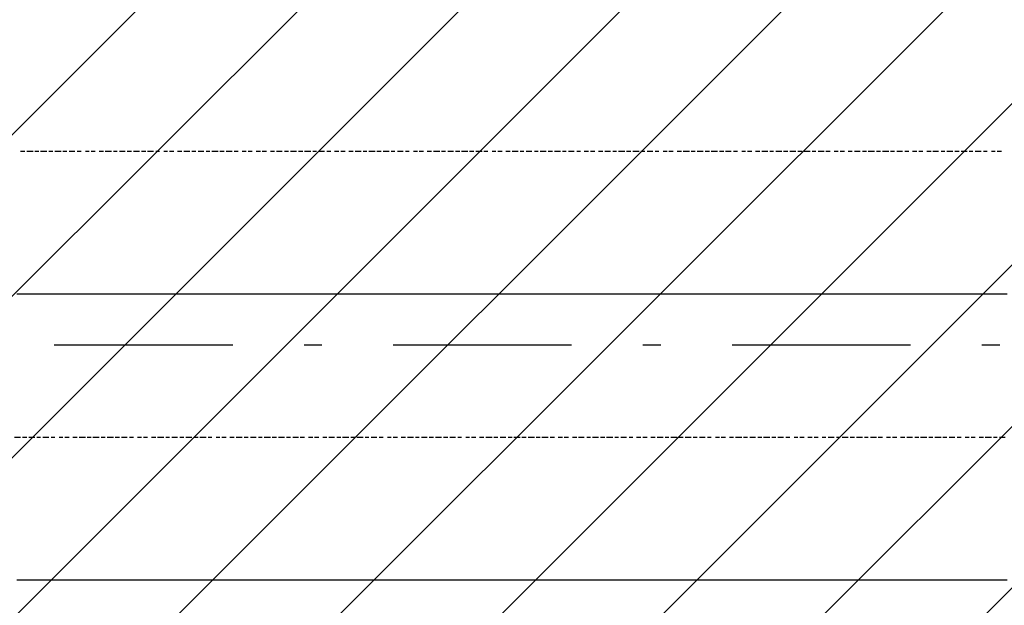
# Model space of a CAD drawing. Extents: x 997 to 109698, y 921 to 94021.
# Tile 77 of 256: x 31016 to 33086, y 7516 to 8747. Entities that reach past the tile are written whole.
import ezdxf

# ---------------------------------------------------------------- set-up
doc = ezdxf.new("R2010")
doc.units = 0
doc.header["$MEASUREMENT"] = 0
doc.layers.add('12', color=7, linetype='CONTINUOUS')
doc.layers.add('28', color=7, linetype='CONTINUOUS')

msp = doc.modelspace()

# ---------------------------------------------------------------- linework, layer by layer
at = {"layer": '12', "color": 5}
for p, q in [((31026.601607, 8469.953237), (31017.601607, 8469.953237)), ((31043.601607, 8469.953237), (31030.601607, 8469.953237)), ((31055.601607, 8469.953237), (31047.601607, 8469.953237)), ((31072.601607, 8469.953237), (31059.601607, 8469.953237)), ((31085.601607, 8469.953237), (31076.601607, 8469.953237)), ((31102.601607, 8469.953237), (31089.601607, 8469.953237)), ((31114.601607, 8469.953237), (31106.601607, 8469.953237)), ((31131.601607, 8469.953237), (31119.601607, 8469.953237)), ((31144.601607, 8469.953237), (31136.601607, 8469.953237)), ((31161.601607, 8469.953237), (31153.601607, 8469.953237)), ((31174.601607, 8469.953237), (31165.601607, 8469.953237)), ((31191.601607, 8469.953237), (31182.601607, 8469.953237)), ((31208.601607, 8469.953237), (31195.601607, 8469.953237)), ((31220.601607, 8469.953237), (31212.601607, 8469.953237)), ((31237.601607, 8469.953237), (31225.601607, 8469.953237)), ((31250.601607, 8469.953237), (31241.601607, 8469.953237)), ((31267.601607, 8469.953237), (31254.601607, 8469.953237)), ((31280.601607, 8469.953237), (31271.601607, 8469.953237)), ((31296.601607, 8469.953237), (31284.601607, 8469.953237)), ((31309.601607, 8469.953237), (31301.601607, 8469.953237)), ((31326.601607, 8469.953237), (31318.601607, 8469.953237)), ((31339.601607, 8469.953237), (31330.601607, 8469.953237)), ((31356.601607, 8469.953237), (31347.601607, 8469.953237)), ((31373.601607, 8469.953237), (31360.601607, 8469.953237)), ((31385.601607, 8469.953237), (31377.601607, 8469.953237)), ((31402.601607, 8469.953237), (31390.601607, 8469.953237)), ((31415.601607, 8469.953237), (31407.601607, 8469.953237)), ((31432.601607, 8469.953237), (31419.601607, 8469.953237)), ((31445.601607, 8469.953237), (31436.601607, 8469.953237)), ((31462.601607, 8469.953237), (31449.601607, 8469.953237)), ((31474.601607, 8469.953237), (31466.601607, 8469.953237)), ((31491.601607, 8469.953237), (31483.601607, 8469.953237)), ((31504.601607, 8469.953237), (31495.601607, 8469.953237)), ((31521.601607, 8469.953237), (31512.601607, 8469.953237)), ((31534.601607, 8469.953237), (31525.601607, 8469.953237)), ((31551.601607, 8469.953237), (31542.601607, 8469.953237)), ((31567.601607, 8469.953237), (31555.601607, 8469.953237)), ((31580.601607, 8469.953237), (31572.601607, 8469.953237)), ((31597.601607, 8469.953237), (31584.601607, 8469.953237)), ((31610.601607, 8469.953237), (31601.601607, 8469.953237)), ((31627.601607, 8469.953237), (31614.601607, 8469.953237)), ((31639.601607, 8469.953237), (31631.601607, 8469.953237)), ((31656.601607, 8469.953237), (31644.601607, 8469.953237)), ((31669.601607, 8469.953237), (31661.601607, 8469.953237)), ((31686.601607, 8469.953237), (31677.601607, 8469.953237)), ((31699.601607, 8469.953237), (31690.601607, 8469.953237)), ((31716.601607, 8469.953237), (31707.601607, 8469.953237)), ((31733.601607, 8469.953237), (31720.601607, 8469.953237)), ((31745.601607, 8469.953237), (31737.601607, 8469.953237)), ((31762.601607, 8469.953237), (31749.601607, 8469.953237)), ((31775.601607, 8469.953237), (31766.601607, 8469.953237)), ((31792.601607, 8469.953237), (31779.601607, 8469.953237)), ((31804.601607, 8469.953237), (31796.601607, 8469.953237)), ((31821.601607, 8469.953237), (31809.601607, 8469.953237)), ((31834.601607, 8469.953237), (31826.601607, 8469.953237)), ((31851.601607, 8469.953237), (31843.601607, 8469.953237)), ((31864.601607, 8469.953237), (31855.601607, 8469.953237)), ((31881.601607, 8469.953237), (31872.601607, 8469.953237)), ((31898.601607, 8469.953237), (31885.601607, 8469.953237)), ((31910.601607, 8469.953237), (31902.601607, 8469.953237)), ((31927.601607, 8469.953237), (31915.601607, 8469.953237)), ((31940.601607, 8469.953237), (31931.601607, 8469.953237)), ((31957.601607, 8469.953237), (31944.601607, 8469.953237)), ((31970.601607, 8469.953237), (31961.601607, 8469.953237)), ((31987.601607, 8469.953237), (31974.601607, 8469.953237)), ((31999.601607, 8469.953237), (31991.601607, 8469.953237)), ((32016.601607, 8469.953237), (32008.601607, 8469.953237)), ((32029.601607, 8469.953237), (32020.601607, 8469.953237)), ((32046.601607, 8469.953237), (32037.601607, 8469.953237)), ((32063.601607, 8469.953237), (32050.601607, 8469.953237)), ((32075.601607, 8469.953237), (32067.601607, 8469.953237)), ((32092.601607, 8469.953237), (32080.601607, 8469.953237)), ((32105.601607, 8469.953237), (32097.601607, 8469.953237)), ((32122.601607, 8469.953237), (32109.601607, 8469.953237)), ((32135.601607, 8469.953237), (32126.601607, 8469.953237)), ((32152.601607, 8469.953237), (32139.601607, 8469.953237)), ((32164.601607, 8469.953237), (32156.601607, 8469.953237)), ((32181.601607, 8469.953237), (32169.601607, 8469.953237)), ((32194.601607, 8469.953237), (32186.601607, 8469.953237)), ((32211.601607, 8469.953237), (32202.601607, 8469.953237)), ((32224.601607, 8469.953237), (32215.601607, 8469.953237)), ((32241.601607, 8469.953237), (32232.601607, 8469.953237)), ((32257.601607, 8469.953237), (32245.601607, 8469.953237)), ((32270.601607, 8469.953237), (32262.601607, 8469.953237)), ((32287.601607, 8469.953237), (32274.601607, 8469.953237)), ((32300.601607, 8469.953237), (32291.601607, 8469.953237)), ((32317.601607, 8469.953237), (32304.601607, 8469.953237)), ((32329.601607, 8469.953237), (32321.601607, 8469.953237)), ((32346.601607, 8469.953237), (32334.601607, 8469.953237)), ((32359.601607, 8469.953237), (32351.601607, 8469.953237)), ((32376.601607, 8469.953237), (32368.601607, 8469.953237)), ((32389.601607, 8469.953237), (32380.601607, 8469.953237)), ((32406.601607, 8469.953237), (32397.601607, 8469.953237)), ((32423.601607, 8469.953237), (32410.601607, 8469.953237)), ((32435.601607, 8469.953237), (32427.601607, 8469.953237)), ((32452.601607, 8469.953237), (32439.601607, 8469.953237)), ((32465.601607, 8469.953237), (32456.601607, 8469.953237)), ((32482.601607, 8469.953237), (32469.601607, 8469.953237)), ((32495.601607, 8469.953237), (32486.601607, 8469.953237)), ((32511.601607, 8469.953237), (32499.601607, 8469.953237)), ((32524.601607, 8469.953237), (32516.601607, 8469.953237)), ((32541.601607, 8469.953237), (32533.601607, 8469.953237)), ((32554.601607, 8469.953237), (32545.601607, 8469.953237)), ((32571.601607, 8469.953237), (32562.601607, 8469.953237)), ((32588.601607, 8469.953237), (32575.601607, 8469.953237)), ((32600.601607, 8469.953237), (32592.601607, 8469.953237)), ((32617.601607, 8469.953237), (32605.601607, 8469.953237)), ((32630.601607, 8469.953237), (32621.601607, 8469.953237)), ((32647.601607, 8469.953237), (32634.601607, 8469.953237)), ((32660.601607, 8469.953237), (32651.601607, 8469.953237)), ((32677.601607, 8469.953237), (32664.601607, 8469.953237)), ((32689.601607, 8469.953237), (32681.601607, 8469.953237)), ((32706.601607, 8469.953237), (32694.601607, 8469.953237)), ((32719.601607, 8469.953237), (32710.601607, 8469.953237)), ((32736.601607, 8469.953237), (32727.601607, 8469.953237)), ((32749.601607, 8469.953237), (32740.601607, 8469.953237)), ((32765.601607, 8469.953237), (32757.601607, 8469.953237)), ((32782.601607, 8469.953237), (32770.601607, 8469.953237)), ((32795.601607, 8469.953237), (32787.601607, 8469.953237)), ((32812.601607, 8469.953237), (32799.601607, 8469.953237)), ((32825.601607, 8469.953237), (32816.601607, 8469.953237)), ((32842.601607, 8469.953237), (32829.601607, 8469.953237)), ((32854.601607, 8469.953237), (32846.601607, 8469.953237)), ((32871.601607, 8469.953237), (32859.601607, 8469.953237)), ((32884.601607, 8469.953237), (32876.601607, 8469.953237)), ((32901.601607, 8469.953237), (32892.601607, 8469.953237)), ((32914.601607, 8469.953237), (32905.601607, 8469.953237)), ((32931.601607, 8469.953237), (32922.601607, 8469.953237)), ((32947.601607, 8469.953237), (32935.601607, 8469.953237)), ((32960.601607, 8469.953237), (32952.601607, 8469.953237)), ((32977.601607, 8469.953237), (32964.601607, 8469.953237)), ((32990.601607, 8469.953237), (32981.601607, 8469.953237)), ((33007.601607, 8469.953237), (32994.601607, 8469.953237)), ((33019.601607, 8469.953237), (33011.601607, 8469.953237)), ((33036.601607, 8469.953237), (33024.601607, 8469.953237)), ((33049.601607, 8469.953237), (33041.601607, 8469.953237)), ((33066.601607, 8469.953237), (33058.601607, 8469.953237)), ((33079.601607, 8469.953237), (33070.601607, 8469.953237)), ((31017.601607, 7868.953237), (31004.601607, 7868.953237)), ((31030.601607, 7868.953237), (31021.601607, 7868.953237)), ((31047.601607, 7868.953237), (31034.601607, 7868.953237)), ((31059.601607, 7868.953237), (31051.601607, 7868.953237)), ((31076.601607, 7868.953237), (31064.601607, 7868.953237)), ((31089.601607, 7868.953237), (31081.601607, 7868.953237)), ((31106.601607, 7868.953237), (31098.601607, 7868.953237)), ((31119.601607, 7868.953237), (31110.601607, 7868.953237)), ((31136.601607, 7868.953237), (31127.601607, 7868.953237)), ((31153.601607, 7868.953237), (31140.601607, 7868.953237)), ((31165.601607, 7868.953237), (31157.601607, 7868.953237)), ((31182.601607, 7868.953237), (31169.601607, 7868.953237)), ((31195.601607, 7868.953237), (31186.601607, 7868.953237)), ((31212.601607, 7868.953237), (31199.601607, 7868.953237)), ((31225.601607, 7868.953237), (31216.601607, 7868.953237)), ((31241.601607, 7868.953237), (31229.601607, 7868.953237)), ((31254.601607, 7868.953237), (31246.601607, 7868.953237)), ((31271.601607, 7868.953237), (31263.601607, 7868.953237)), ((31284.601607, 7868.953237), (31275.601607, 7868.953237)), ((31301.601607, 7868.953237), (31292.601607, 7868.953237)), ((31318.601607, 7868.953237), (31305.601607, 7868.953237)), ((31330.601607, 7868.953237), (31322.601607, 7868.953237)), ((31347.601607, 7868.953237), (31335.601607, 7868.953237)), ((31360.601607, 7868.953237), (31352.601607, 7868.953237)), ((31377.601607, 7868.953237), (31364.601607, 7868.953237)), ((31390.601607, 7868.953237), (31381.601607, 7868.953237)), ((31407.601607, 7868.953237), (31394.601607, 7868.953237)), ((31419.601607, 7868.953237), (31411.601607, 7868.953237)), ((31436.601607, 7868.953237), (31428.601607, 7868.953237)), ((31449.601607, 7868.953237), (31440.601607, 7868.953237)), ((31466.601607, 7868.953237), (31457.601607, 7868.953237)), ((31483.601607, 7868.953237), (31470.601607, 7868.953237)), ((31495.601607, 7868.953237), (31487.601607, 7868.953237)), ((31512.601607, 7868.953237), (31500.601607, 7868.953237)), ((31525.601607, 7868.953237), (31517.601607, 7868.953237)), ((31542.601607, 7868.953237), (31529.601607, 7868.953237)), ((31555.601607, 7868.953237), (31546.601607, 7868.953237)), ((31572.601607, 7868.953237), (31559.601607, 7868.953237)), ((31584.601607, 7868.953237), (31576.601607, 7868.953237)), ((31601.601607, 7868.953237), (31589.601607, 7868.953237)), ((31614.601607, 7868.953237), (31605.601607, 7868.953237)), ((31631.601607, 7868.953237), (31622.601607, 7868.953237)), ((31644.601607, 7868.953237), (31635.601607, 7868.953237)), ((31661.601607, 7868.953237), (31652.601607, 7868.953237)), ((31677.601607, 7868.953237), (31665.601607, 7868.953237)), ((31690.601607, 7868.953237), (31682.601607, 7868.953237)), ((31707.601607, 7868.953237), (31694.601607, 7868.953237)), ((31720.601607, 7868.953237), (31711.601607, 7868.953237)), ((31737.601607, 7868.953237), (31724.601607, 7868.953237)), ((31749.601607, 7868.953237), (31741.601607, 7868.953237)), ((31766.601607, 7868.953237), (31754.601607, 7868.953237)), ((31779.601607, 7868.953237), (31771.601607, 7868.953237)), ((31796.601607, 7868.953237), (31788.601607, 7868.953237)), ((31809.601607, 7868.953237), (31800.601607, 7868.953237)), ((31826.601607, 7868.953237), (31817.601607, 7868.953237)), ((31843.601607, 7868.953237), (31830.601607, 7868.953237)), ((31855.601607, 7868.953237), (31847.601607, 7868.953237)), ((31872.601607, 7868.953237), (31860.601607, 7868.953237)), ((31885.601607, 7868.953237), (31876.601607, 7868.953237)), ((31902.601607, 7868.953237), (31889.601607, 7868.953237)), ((31915.601607, 7868.953237), (31906.601607, 7868.953237)), ((31931.601607, 7868.953237), (31919.601607, 7868.953237)), ((31944.601607, 7868.953237), (31936.601607, 7868.953237)), ((31961.601607, 7868.953237), (31953.601607, 7868.953237)), ((31974.601607, 7868.953237), (31965.601607, 7868.953237)), ((31991.601607, 7868.953237), (31982.601607, 7868.953237)), ((32008.601607, 7868.953237), (31995.601607, 7868.953237)), ((32020.601607, 7868.953237), (32012.601607, 7868.953237)), ((32037.601607, 7868.953237), (32025.601607, 7868.953237)), ((32050.601607, 7868.953237), (32042.601607, 7868.953237)), ((32067.601607, 7868.953237), (32054.601607, 7868.953237)), ((32080.601607, 7868.953237), (32071.601607, 7868.953237)), ((32097.601607, 7868.953237), (32084.601607, 7868.953237)), ((32109.601607, 7868.953237), (32101.601607, 7868.953237)), ((32126.601607, 7868.953237), (32113.601607, 7868.953237)), ((32139.601607, 7868.953237), (32130.601607, 7868.953237)), ((32156.601607, 7868.953237), (32147.601607, 7868.953237)), ((32169.601607, 7868.953237), (32160.601607, 7868.953237)), ((32186.601607, 7868.953237), (32177.601607, 7868.953237)), ((32202.601607, 7868.953237), (32190.601607, 7868.953237)), ((32215.601607, 7868.953237), (32207.601607, 7868.953237)), ((32232.601607, 7868.953237), (32219.601607, 7868.953237)), ((32245.601607, 7868.953237), (32236.601607, 7868.953237)), ((32262.601607, 7868.953237), (32249.601607, 7868.953237)), ((32274.601607, 7868.953237), (32266.601607, 7868.953237)), ((32291.601607, 7868.953237), (32279.601607, 7868.953237)), ((32304.601607, 7868.953237), (32296.601607, 7868.953237)), ((32321.601607, 7868.953237), (32312.601607, 7868.953237)), ((32334.601607, 7868.953237), (32325.601607, 7868.953237)), ((32351.601607, 7868.953237), (32342.601607, 7868.953237)), ((32368.601607, 7868.953237), (32355.601607, 7868.953237)), ((32380.601607, 7868.953237), (32372.601607, 7868.953237)), ((32397.601607, 7868.953237), (32384.601607, 7868.953237)), ((32410.601607, 7868.953237), (32401.601607, 7868.953237)), ((32427.601607, 7868.953237), (32414.601607, 7868.953237)), ((32439.601607, 7868.953237), (32431.601607, 7868.953237)), ((32456.601607, 7868.953237), (32444.601607, 7868.953237)), ((32469.601607, 7868.953237), (32461.601607, 7868.953237)), ((32486.601607, 7868.953237), (32478.601607, 7868.953237)), ((32499.601607, 7868.953237), (32490.601607, 7868.953237)), ((32516.601607, 7868.953237), (32507.601607, 7868.953237)), ((32533.601607, 7868.953237), (32520.601607, 7868.953237)), ((32545.601607, 7868.953237), (32537.601607, 7868.953237)), ((32562.601607, 7868.953237), (32550.601607, 7868.953237)), ((32575.601607, 7868.953237), (32567.601607, 7868.953237)), ((32592.601607, 7868.953237), (32579.601607, 7868.953237)), ((32605.601607, 7868.953237), (32596.601607, 7868.953237)), ((32621.601607, 7868.953237), (32609.601607, 7868.953237)), ((32634.601607, 7868.953237), (32626.601607, 7868.953237)), ((32651.601607, 7868.953237), (32643.601607, 7868.953237)), ((32664.601607, 7868.953237), (32655.601607, 7868.953237)), ((32681.601607, 7868.953237), (32672.601607, 7868.953237)), ((32694.601607, 7868.953237), (32685.601607, 7868.953237)), ((32710.601607, 7868.953237), (32702.601607, 7868.953237)), ((32727.601607, 7868.953237), (32715.601607, 7868.953237)), ((32740.601607, 7868.953237), (32732.601607, 7868.953237)), ((32757.601607, 7868.953237), (32744.601607, 7868.953237)), ((32770.601607, 7868.953237), (32761.601607, 7868.953237)), ((32787.601607, 7868.953237), (32774.601607, 7868.953237)), ((32799.601607, 7868.953237), (32791.601607, 7868.953237)), ((32816.601607, 7868.953237), (32804.601607, 7868.953237)), ((32829.601607, 7868.953237), (32820.601607, 7868.953237)), ((32846.601607, 7868.953237), (32837.601607, 7868.953237)), ((32859.601607, 7868.953237), (32850.601607, 7868.953237)), ((32876.601607, 7868.953237), (32867.601607, 7868.953237)), ((32892.601607, 7868.953237), (32880.601607, 7868.953237)), ((32905.601607, 7868.953237), (32897.601607, 7868.953237)), ((32922.601607, 7868.953237), (32909.601607, 7868.953237)), ((32935.601607, 7868.953237), (32926.601607, 7868.953237)), ((32952.601607, 7868.953237), (32939.601607, 7868.953237)), ((32964.601607, 7868.953237), (32956.601607, 7868.953237)), ((32981.601607, 7868.953237), (32969.601607, 7868.953237)), ((32994.601607, 7868.953237), (32986.601607, 7868.953237)), ((33011.601607, 7868.953237), (33003.601607, 7868.953237)), ((33024.601607, 7868.953237), (33015.601607, 7868.953237)), ((33041.601607, 7868.953237), (33032.601607, 7868.953237)), ((33058.601607, 7868.953237), (33045.601607, 7868.953237)), ((33070.601607, 7868.953237), (33062.601607, 7868.953237)), ((33087.601607, 7868.953237), (33075.601607, 7868.953237))]:
    msp.add_line(p, q, dxfattribs=at)
at = {"layer": '12', "color": 1}
for p, q in [((31021.601607, 8169.953237), (31009.601607, 8169.953237)), ((31030.601607, 8169.953237), (31021.601607, 8169.953237)), ((31043.601607, 8169.953237), (31030.601607, 8169.953237)), ((31051.601607, 8169.953237), (31043.601607, 8169.953237)), ((31059.601607, 8169.953237), (31051.601607, 8169.953237)), ((31072.601607, 8169.953237), (31059.601607, 8169.953237)), ((31081.601607, 8169.953237), (31072.601607, 8169.953237)), ((31089.601607, 8169.953237), (31081.601607, 8169.953237)), ((31102.601607, 8169.953237), (31089.601607, 8169.953237)), ((31110.601607, 8169.953237), (31102.601607, 8169.953237)), ((31119.601607, 8169.953237), (31110.601607, 8169.953237)), ((31131.601607, 8169.953237), (31119.601607, 8169.953237)), ((31140.601607, 8169.953237), (31131.601607, 8169.953237)), ((31153.601607, 8169.953237), (31140.601607, 8169.953237)), ((31161.601607, 8169.953237), (31153.601607, 8169.953237)), ((31169.601607, 8169.953237), (31161.601607, 8169.953237)), ((31182.601607, 8169.953237), (31169.601607, 8169.953237)), ((31191.601607, 8169.953237), (31182.601607, 8169.953237)), ((31199.601607, 8169.953237), (31191.601607, 8169.953237)), ((31212.601607, 8169.953237), (31199.601607, 8169.953237)), ((31220.601607, 8169.953237), (31212.601607, 8169.953237)), ((31229.601607, 8169.953237), (31220.601607, 8169.953237)), ((31241.601607, 8169.953237), (31229.601607, 8169.953237)), ((31250.601607, 8169.953237), (31241.601607, 8169.953237)), ((31263.601607, 8169.953237), (31250.601607, 8169.953237)), ((31271.601607, 8169.953237), (31263.601607, 8169.953237)), ((31280.601607, 8169.953237), (31271.601607, 8169.953237)), ((31292.601607, 8169.953237), (31280.601607, 8169.953237)), ((31301.601607, 8169.953237), (31292.601607, 8169.953237)), ((31309.601607, 8169.953237), (31301.601607, 8169.953237)), ((31322.601607, 8169.953237), (31309.601607, 8169.953237)), ((31330.601607, 8169.953237), (31322.601607, 8169.953237)), ((31339.601607, 8169.953237), (31330.601607, 8169.953237)), ((31352.601607, 8169.953237), (31339.601607, 8169.953237)), ((31360.601607, 8169.953237), (31352.601607, 8169.953237)), ((31373.601607, 8169.953237), (31360.601607, 8169.953237)), ((31381.601607, 8169.953237), (31373.601607, 8169.953237)), ((31390.601607, 8169.953237), (31381.601607, 8169.953237)), ((31402.601607, 8169.953237), (31390.601607, 8169.953237)), ((31411.601607, 8169.953237), (31402.601607, 8169.953237)), ((31419.601607, 8169.953237), (31411.601607, 8169.953237)), ((31432.601607, 8169.953237), (31419.601607, 8169.953237)), ((31440.601607, 8169.953237), (31432.601607, 8169.953237)), ((31449.601607, 8169.953237), (31440.601607, 8169.953237)), ((31462.601607, 8169.953237), (31449.601607, 8169.953237)), ((31470.601607, 8169.953237), (31462.601607, 8169.953237)), ((31483.601607, 8169.953237), (31470.601607, 8169.953237)), ((31491.601607, 8169.953237), (31483.601607, 8169.953237)), ((31500.601607, 8169.953237), (31491.601607, 8169.953237)), ((31512.601607, 8169.953237), (31500.601607, 8169.953237)), ((31521.601607, 8169.953237), (31512.601607, 8169.953237)), ((31529.601607, 8169.953237), (31521.601607, 8169.953237)), ((31542.601607, 8169.953237), (31529.601607, 8169.953237)), ((31551.601607, 8169.953237), (31542.601607, 8169.953237)), ((31559.601607, 8169.953237), (31551.601607, 8169.953237)), ((31572.601607, 8169.953237), (31559.601607, 8169.953237)), ((31580.601607, 8169.953237), (31572.601607, 8169.953237)), ((31589.601607, 8169.953237), (31580.601607, 8169.953237)), ((31601.601607, 8169.953237), (31589.601607, 8169.953237)), ((31610.601607, 8169.953237), (31601.601607, 8169.953237)), ((31622.601607, 8169.953237), (31610.601607, 8169.953237)), ((31631.601607, 8169.953237), (31622.601607, 8169.953237)), ((31639.601607, 8169.953237), (31631.601607, 8169.953237)), ((31652.601607, 8169.953237), (31639.601607, 8169.953237)), ((31661.601607, 8169.953237), (31652.601607, 8169.953237)), ((31669.601607, 8169.953237), (31661.601607, 8169.953237)), ((31682.601607, 8169.953237), (31669.601607, 8169.953237)), ((31690.601607, 8169.953237), (31682.601607, 8169.953237)), ((31699.601607, 8169.953237), (31690.601607, 8169.953237)), ((31711.601607, 8169.953237), (31699.601607, 8169.953237)), ((31720.601607, 8169.953237), (31711.601607, 8169.953237)), ((31733.601607, 8169.953237), (31720.601607, 8169.953237)), ((31741.601607, 8169.953237), (31733.601607, 8169.953237)), ((31749.601607, 8169.953237), (31741.601607, 8169.953237)), ((31762.601607, 8169.953237), (31749.601607, 8169.953237)), ((31771.601607, 8169.953237), (31762.601607, 8169.953237)), ((31779.601607, 8169.953237), (31771.601607, 8169.953237)), ((31792.601607, 8169.953237), (31779.601607, 8169.953237)), ((31800.601607, 8169.953237), (31792.601607, 8169.953237)), ((31809.601607, 8169.953237), (31800.601607, 8169.953237)), ((31821.601607, 8169.953237), (31809.601607, 8169.953237)), ((31830.601607, 8169.953237), (31821.601607, 8169.953237)), ((31843.601607, 8169.953237), (31830.601607, 8169.953237)), ((31851.601607, 8169.953237), (31843.601607, 8169.953237)), ((31860.601607, 8169.953237), (31851.601607, 8169.953237)), ((31872.601607, 8169.953237), (31860.601607, 8169.953237)), ((31881.601607, 8169.953237), (31872.601607, 8169.953237)), ((31889.601607, 8169.953237), (31881.601607, 8169.953237)), ((31902.601607, 8169.953237), (31889.601607, 8169.953237)), ((31910.601607, 8169.953237), (31902.601607, 8169.953237)), ((31919.601607, 8169.953237), (31910.601607, 8169.953237)), ((31931.601607, 8169.953237), (31919.601607, 8169.953237)), ((31940.601607, 8169.953237), (31931.601607, 8169.953237)), ((31953.601607, 8169.953237), (31940.601607, 8169.953237)), ((31961.601607, 8169.953237), (31953.601607, 8169.953237)), ((31970.601607, 8169.953237), (31961.601607, 8169.953237)), ((31982.601607, 8169.953237), (31970.601607, 8169.953237)), ((31991.601607, 8169.953237), (31982.601607, 8169.953237)), ((31999.601607, 8169.953237), (31991.601607, 8169.953237)), ((32012.601607, 8169.953237), (31999.601607, 8169.953237)), ((32020.601607, 8169.953237), (32012.601607, 8169.953237)), ((32029.601607, 8169.953237), (32020.601607, 8169.953237)), ((32042.601607, 8169.953237), (32029.601607, 8169.953237)), ((32050.601607, 8169.953237), (32042.601607, 8169.953237)), ((32063.601607, 8169.953237), (32050.601607, 8169.953237)), ((32071.601607, 8169.953237), (32063.601607, 8169.953237)), ((32080.601607, 8169.953237), (32071.601607, 8169.953237)), ((32092.601607, 8169.953237), (32080.601607, 8169.953237)), ((32101.601607, 8169.953237), (32092.601607, 8169.953237)), ((32109.601607, 8169.953237), (32101.601607, 8169.953237)), ((32122.601607, 8169.953237), (32109.601607, 8169.953237)), ((32130.601607, 8169.953237), (32122.601607, 8169.953237)), ((32139.601607, 8169.953237), (32130.601607, 8169.953237)), ((32152.601607, 8169.953237), (32139.601607, 8169.953237)), ((32160.601607, 8169.953237), (32152.601607, 8169.953237)), ((32169.601607, 8169.953237), (32160.601607, 8169.953237)), ((32181.601607, 8169.953237), (32169.601607, 8169.953237)), ((32190.601607, 8169.953237), (32181.601607, 8169.953237)), ((32202.601607, 8169.953237), (32190.601607, 8169.953237)), ((32211.601607, 8169.953237), (32202.601607, 8169.953237)), ((32219.601607, 8169.953237), (32211.601607, 8169.953237)), ((32232.601607, 8169.953237), (32219.601607, 8169.953237)), ((32241.601607, 8169.953237), (32232.601607, 8169.953237)), ((32249.601607, 8169.953237), (32241.601607, 8169.953237)), ((32262.601607, 8169.953237), (32249.601607, 8169.953237)), ((32270.601607, 8169.953237), (32262.601607, 8169.953237)), ((32279.601607, 8169.953237), (32270.601607, 8169.953237)), ((32291.601607, 8169.953237), (32279.601607, 8169.953237)), ((32300.601607, 8169.953237), (32291.601607, 8169.953237)), ((32312.601607, 8169.953237), (32300.601607, 8169.953237)), ((32321.601607, 8169.953237), (32312.601607, 8169.953237)), ((32329.601607, 8169.953237), (32321.601607, 8169.953237)), ((32342.601607, 8169.953237), (32329.601607, 8169.953237)), ((32351.601607, 8169.953237), (32342.601607, 8169.953237)), ((32359.601607, 8169.953237), (32351.601607, 8169.953237)), ((32372.601607, 8169.953237), (32359.601607, 8169.953237)), ((32380.601607, 8169.953237), (32372.601607, 8169.953237)), ((32389.601607, 8169.953237), (32380.601607, 8169.953237)), ((32401.601607, 8169.953237), (32389.601607, 8169.953237)), ((32410.601607, 8169.953237), (32401.601607, 8169.953237)), ((32423.601607, 8169.953237), (32410.601607, 8169.953237)), ((32431.601607, 8169.953237), (32423.601607, 8169.953237)), ((32439.601607, 8169.953237), (32431.601607, 8169.953237)), ((32452.601607, 8169.953237), (32439.601607, 8169.953237)), ((32461.601607, 8169.953237), (32452.601607, 8169.953237)), ((32469.601607, 8169.953237), (32461.601607, 8169.953237)), ((32482.601607, 8169.953237), (32469.601607, 8169.953237)), ((32490.601607, 8169.953237), (32482.601607, 8169.953237)), ((32499.601607, 8169.953237), (32490.601607, 8169.953237)), ((32511.601607, 8169.953237), (32499.601607, 8169.953237)), ((32520.601607, 8169.953237), (32511.601607, 8169.953237)), ((32533.601607, 8169.953237), (32520.601607, 8169.953237)), ((32541.601607, 8169.953237), (32533.601607, 8169.953237)), ((32550.601607, 8169.953237), (32541.601607, 8169.953237)), ((32562.601607, 8169.953237), (32550.601607, 8169.953237)), ((32571.601607, 8169.953237), (32562.601607, 8169.953237)), ((32579.601607, 8169.953237), (32571.601607, 8169.953237)), ((32592.601607, 8169.953237), (32579.601607, 8169.953237)), ((32600.601607, 8169.953237), (32592.601607, 8169.953237)), ((32609.601607, 8169.953237), (32600.601607, 8169.953237)), ((32621.601607, 8169.953237), (32609.601607, 8169.953237)), ((32630.601607, 8169.953237), (32621.601607, 8169.953237)), ((32643.601607, 8169.953237), (32630.601607, 8169.953237)), ((32651.601607, 8169.953237), (32643.601607, 8169.953237)), ((32660.601607, 8169.953237), (32651.601607, 8169.953237)), ((32672.601607, 8169.953237), (32660.601607, 8169.953237)), ((32681.601607, 8169.953237), (32672.601607, 8169.953237)), ((32689.601607, 8169.953237), (32681.601607, 8169.953237)), ((32702.601607, 8169.953237), (32689.601607, 8169.953237)), ((32710.601607, 8169.953237), (32702.601607, 8169.953237)), ((32719.601607, 8169.953237), (32710.601607, 8169.953237)), ((32732.601607, 8169.953237), (32719.601607, 8169.953237)), ((32740.601607, 8169.953237), (32732.601607, 8169.953237)), ((32749.601607, 8169.953237), (32740.601607, 8169.953237)), ((32761.601607, 8169.953237), (32749.601607, 8169.953237)), ((32770.601607, 8169.953237), (32761.601607, 8169.953237)), ((32782.601607, 8169.953237), (32770.601607, 8169.953237)), ((32791.601607, 8169.953237), (32782.601607, 8169.953237)), ((32799.601607, 8169.953237), (32791.601607, 8169.953237)), ((32812.601607, 8169.953237), (32799.601607, 8169.953237)), ((32820.601607, 8169.953237), (32812.601607, 8169.953237)), ((32829.601607, 8169.953237), (32820.601607, 8169.953237)), ((32842.601607, 8169.953237), (32829.601607, 8169.953237)), ((32850.601607, 8169.953237), (32842.601607, 8169.953237)), ((32859.601607, 8169.953237), (32850.601607, 8169.953237)), ((32871.601607, 8169.953237), (32859.601607, 8169.953237)), ((32880.601607, 8169.953237), (32871.601607, 8169.953237)), ((32892.601607, 8169.953237), (32880.601607, 8169.953237)), ((32901.601607, 8169.953237), (32892.601607, 8169.953237)), ((32909.601607, 8169.953237), (32901.601607, 8169.953237)), ((32922.601607, 8169.953237), (32909.601607, 8169.953237)), ((32931.601607, 8169.953237), (32922.601607, 8169.953237)), ((32939.601607, 8169.953237), (32931.601607, 8169.953237)), ((32952.601607, 8169.953237), (32939.601607, 8169.953237)), ((32960.601607, 8169.953237), (32952.601607, 8169.953237)), ((32969.601607, 8169.953237), (32960.601607, 8169.953237)), ((32981.601607, 8169.953237), (32969.601607, 8169.953237)), ((32990.601607, 8169.953237), (32981.601607, 8169.953237)), ((33003.601607, 8169.953237), (32990.601607, 8169.953237)), ((33011.601607, 8169.953237), (33003.601607, 8169.953237)), ((33019.601607, 8169.953237), (33011.601607, 8169.953237)), ((33032.601607, 8169.953237), (33019.601607, 8169.953237)), ((33041.601607, 8169.953237), (33032.601607, 8169.953237)), ((33049.601607, 8169.953237), (33041.601607, 8169.953237)), ((33062.601607, 8169.953237), (33049.601607, 8169.953237)), ((33070.601607, 8169.953237), (33062.601607, 8169.953237)), ((33079.601607, 8169.953237), (33070.601607, 8169.953237)), ((33091.601607, 8169.953237), (33079.601607, 8169.953237)), ((31021.601607, 7568.953237), (31009.601607, 7568.953237)), ((31030.601607, 7568.953237), (31021.601607, 7568.953237)), ((31043.601607, 7568.953237), (31030.601607, 7568.953237)), ((31051.601607, 7568.953237), (31043.601607, 7568.953237)), ((31059.601607, 7568.953237), (31051.601607, 7568.953237)), ((31072.601607, 7568.953237), (31059.601607, 7568.953237)), ((31081.601607, 7568.953237), (31072.601607, 7568.953237)), ((31089.601607, 7568.953237), (31081.601607, 7568.953237)), ((31102.601607, 7568.953237), (31089.601607, 7568.953237)), ((31110.601607, 7568.953237), (31102.601607, 7568.953237)), ((31119.601607, 7568.953237), (31110.601607, 7568.953237)), ((31131.601607, 7568.953237), (31119.601607, 7568.953237)), ((31140.601607, 7568.953237), (31131.601607, 7568.953237)), ((31153.601607, 7568.953237), (31140.601607, 7568.953237)), ((31161.601607, 7568.953237), (31153.601607, 7568.953237)), ((31169.601607, 7568.953237), (31161.601607, 7568.953237)), ((31182.601607, 7568.953237), (31169.601607, 7568.953237)), ((31191.601607, 7568.953237), (31182.601607, 7568.953237)), ((31199.601607, 7568.953237), (31191.601607, 7568.953237)), ((31212.601607, 7568.953237), (31199.601607, 7568.953237)), ((31220.601607, 7568.953237), (31212.601607, 7568.953237)), ((31229.601607, 7568.953237), (31220.601607, 7568.953237)), ((31241.601607, 7568.953237), (31229.601607, 7568.953237)), ((31250.601607, 7568.953237), (31241.601607, 7568.953237)), ((31263.601607, 7568.953237), (31250.601607, 7568.953237)), ((31271.601607, 7568.953237), (31263.601607, 7568.953237)), ((31280.601607, 7568.953237), (31271.601607, 7568.953237)), ((31292.601607, 7568.953237), (31280.601607, 7568.953237)), ((31301.601607, 7568.953237), (31292.601607, 7568.953237)), ((31309.601607, 7568.953237), (31301.601607, 7568.953237)), ((31322.601607, 7568.953237), (31309.601607, 7568.953237)), ((31330.601607, 7568.953237), (31322.601607, 7568.953237)), ((31339.601607, 7568.953237), (31330.601607, 7568.953237)), ((31352.601607, 7568.953237), (31339.601607, 7568.953237)), ((31360.601607, 7568.953237), (31352.601607, 7568.953237)), ((31373.601607, 7568.953237), (31360.601607, 7568.953237)), ((31381.601607, 7568.953237), (31373.601607, 7568.953237)), ((31390.601607, 7568.953237), (31381.601607, 7568.953237)), ((31402.601607, 7568.953237), (31390.601607, 7568.953237)), ((31411.601607, 7568.953237), (31402.601607, 7568.953237)), ((31419.601607, 7568.953237), (31411.601607, 7568.953237)), ((31432.601607, 7568.953237), (31419.601607, 7568.953237)), ((31440.601607, 7568.953237), (31432.601607, 7568.953237)), ((31449.601607, 7568.953237), (31440.601607, 7568.953237)), ((31462.601607, 7568.953237), (31449.601607, 7568.953237)), ((31470.601607, 7568.953237), (31462.601607, 7568.953237)), ((31483.601607, 7568.953237), (31470.601607, 7568.953237)), ((31491.601607, 7568.953237), (31483.601607, 7568.953237)), ((31500.601607, 7568.953237), (31491.601607, 7568.953237)), ((31512.601607, 7568.953237), (31500.601607, 7568.953237)), ((31521.601607, 7568.953237), (31512.601607, 7568.953237)), ((31529.601607, 7568.953237), (31521.601607, 7568.953237)), ((31542.601607, 7568.953237), (31529.601607, 7568.953237)), ((31551.601607, 7568.953237), (31542.601607, 7568.953237)), ((31559.601607, 7568.953237), (31551.601607, 7568.953237)), ((31572.601607, 7568.953237), (31559.601607, 7568.953237)), ((31580.601607, 7568.953237), (31572.601607, 7568.953237)), ((31589.601607, 7568.953237), (31580.601607, 7568.953237)), ((31601.601607, 7568.953237), (31589.601607, 7568.953237)), ((31610.601607, 7568.953237), (31601.601607, 7568.953237)), ((31622.601607, 7568.953237), (31610.601607, 7568.953237)), ((31631.601607, 7568.953237), (31622.601607, 7568.953237)), ((31639.601607, 7568.953237), (31631.601607, 7568.953237)), ((31652.601607, 7568.953237), (31639.601607, 7568.953237)), ((31661.601607, 7568.953237), (31652.601607, 7568.953237)), ((31669.601607, 7568.953237), (31661.601607, 7568.953237)), ((31682.601607, 7568.953237), (31669.601607, 7568.953237)), ((31690.601607, 7568.953237), (31682.601607, 7568.953237)), ((31699.601607, 7568.953237), (31690.601607, 7568.953237)), ((31711.601607, 7568.953237), (31699.601607, 7568.953237)), ((31720.601607, 7568.953237), (31711.601607, 7568.953237)), ((31733.601607, 7568.953237), (31720.601607, 7568.953237)), ((31741.601607, 7568.953237), (31733.601607, 7568.953237)), ((31749.601607, 7568.953237), (31741.601607, 7568.953237)), ((31762.601607, 7568.953237), (31749.601607, 7568.953237)), ((31771.601607, 7568.953237), (31762.601607, 7568.953237)), ((31779.601607, 7568.953237), (31771.601607, 7568.953237)), ((31792.601607, 7568.953237), (31779.601607, 7568.953237)), ((31800.601607, 7568.953237), (31792.601607, 7568.953237)), ((31809.601607, 7568.953237), (31800.601607, 7568.953237)), ((31821.601607, 7568.953237), (31809.601607, 7568.953237)), ((31830.601607, 7568.953237), (31821.601607, 7568.953237)), ((31843.601607, 7568.953237), (31830.601607, 7568.953237)), ((31851.601607, 7568.953237), (31843.601607, 7568.953237)), ((31860.601607, 7568.953237), (31851.601607, 7568.953237)), ((31872.601607, 7568.953237), (31860.601607, 7568.953237)), ((31881.601607, 7568.953237), (31872.601607, 7568.953237)), ((31889.601607, 7568.953237), (31881.601607, 7568.953237)), ((31902.601607, 7568.953237), (31889.601607, 7568.953237)), ((31910.601607, 7568.953237), (31902.601607, 7568.953237)), ((31919.601607, 7568.953237), (31910.601607, 7568.953237)), ((31931.601607, 7568.953237), (31919.601607, 7568.953237)), ((31940.601607, 7568.953237), (31931.601607, 7568.953237)), ((31953.601607, 7568.953237), (31940.601607, 7568.953237)), ((31961.601607, 7568.953237), (31953.601607, 7568.953237)), ((31970.601607, 7568.953237), (31961.601607, 7568.953237)), ((31982.601607, 7568.953237), (31970.601607, 7568.953237)), ((31991.601607, 7568.953237), (31982.601607, 7568.953237)), ((31999.601607, 7568.953237), (31991.601607, 7568.953237)), ((32012.601607, 7568.953237), (31999.601607, 7568.953237)), ((32020.601607, 7568.953237), (32012.601607, 7568.953237)), ((32029.601607, 7568.953237), (32020.601607, 7568.953237)), ((32042.601607, 7568.953237), (32029.601607, 7568.953237)), ((32050.601607, 7568.953237), (32042.601607, 7568.953237)), ((32063.601607, 7568.953237), (32050.601607, 7568.953237)), ((32071.601607, 7568.953237), (32063.601607, 7568.953237)), ((32080.601607, 7568.953237), (32071.601607, 7568.953237)), ((32092.601607, 7568.953237), (32080.601607, 7568.953237)), ((32101.601607, 7568.953237), (32092.601607, 7568.953237)), ((32109.601607, 7568.953237), (32101.601607, 7568.953237)), ((32122.601607, 7568.953237), (32109.601607, 7568.953237)), ((32130.601607, 7568.953237), (32122.601607, 7568.953237)), ((32139.601607, 7568.953237), (32130.601607, 7568.953237)), ((32152.601607, 7568.953237), (32139.601607, 7568.953237)), ((32160.601607, 7568.953237), (32152.601607, 7568.953237)), ((32169.601607, 7568.953237), (32160.601607, 7568.953237)), ((32181.601607, 7568.953237), (32169.601607, 7568.953237)), ((32190.601607, 7568.953237), (32181.601607, 7568.953237)), ((32202.601607, 7568.953237), (32190.601607, 7568.953237)), ((32211.601607, 7568.953237), (32202.601607, 7568.953237)), ((32219.601607, 7568.953237), (32211.601607, 7568.953237)), ((32232.601607, 7568.953237), (32219.601607, 7568.953237)), ((32241.601607, 7568.953237), (32232.601607, 7568.953237)), ((32249.601607, 7568.953237), (32241.601607, 7568.953237)), ((32262.601607, 7568.953237), (32249.601607, 7568.953237)), ((32270.601607, 7568.953237), (32262.601607, 7568.953237)), ((32279.601607, 7568.953237), (32270.601607, 7568.953237)), ((32291.601607, 7568.953237), (32279.601607, 7568.953237)), ((32300.601607, 7568.953237), (32291.601607, 7568.953237)), ((32312.601607, 7568.953237), (32300.601607, 7568.953237)), ((32321.601607, 7568.953237), (32312.601607, 7568.953237)), ((32329.601607, 7568.953237), (32321.601607, 7568.953237)), ((32342.601607, 7568.953237), (32329.601607, 7568.953237)), ((32351.601607, 7568.953237), (32342.601607, 7568.953237)), ((32359.601607, 7568.953237), (32351.601607, 7568.953237)), ((32372.601607, 7568.953237), (32359.601607, 7568.953237)), ((32380.601607, 7568.953237), (32372.601607, 7568.953237)), ((32389.601607, 7568.953237), (32380.601607, 7568.953237)), ((32401.601607, 7568.953237), (32389.601607, 7568.953237)), ((32410.601607, 7568.953237), (32401.601607, 7568.953237)), ((32423.601607, 7568.953237), (32410.601607, 7568.953237)), ((32431.601607, 7568.953237), (32423.601607, 7568.953237)), ((32439.601607, 7568.953237), (32431.601607, 7568.953237)), ((32452.601607, 7568.953237), (32439.601607, 7568.953237)), ((32461.601607, 7568.953237), (32452.601607, 7568.953237)), ((32469.601607, 7568.953237), (32461.601607, 7568.953237)), ((32482.601607, 7568.953237), (32469.601607, 7568.953237)), ((32490.601607, 7568.953237), (32482.601607, 7568.953237)), ((32499.601607, 7568.953237), (32490.601607, 7568.953237)), ((32511.601607, 7568.953237), (32499.601607, 7568.953237)), ((32520.601607, 7568.953237), (32511.601607, 7568.953237)), ((32533.601607, 7568.953237), (32520.601607, 7568.953237)), ((32541.601607, 7568.953237), (32533.601607, 7568.953237)), ((32550.601607, 7568.953237), (32541.601607, 7568.953237)), ((32562.601607, 7568.953237), (32550.601607, 7568.953237)), ((32571.601607, 7568.953237), (32562.601607, 7568.953237)), ((32579.601607, 7568.953237), (32571.601607, 7568.953237)), ((32592.601607, 7568.953237), (32579.601607, 7568.953237)), ((32600.601607, 7568.953237), (32592.601607, 7568.953237)), ((32609.601607, 7568.953237), (32600.601607, 7568.953237)), ((32621.601607, 7568.953237), (32609.601607, 7568.953237)), ((32630.601607, 7568.953237), (32621.601607, 7568.953237)), ((32643.601607, 7568.953237), (32630.601607, 7568.953237)), ((32651.601607, 7568.953237), (32643.601607, 7568.953237)), ((32660.601607, 7568.953237), (32651.601607, 7568.953237)), ((32672.601607, 7568.953237), (32660.601607, 7568.953237)), ((32681.601607, 7568.953237), (32672.601607, 7568.953237)), ((32689.601607, 7568.953237), (32681.601607, 7568.953237)), ((32702.601607, 7568.953237), (32689.601607, 7568.953237)), ((32710.601607, 7568.953237), (32702.601607, 7568.953237)), ((32719.601607, 7568.953237), (32710.601607, 7568.953237)), ((32732.601607, 7568.953237), (32719.601607, 7568.953237)), ((32740.601607, 7568.953237), (32732.601607, 7568.953237)), ((32749.601607, 7568.953237), (32740.601607, 7568.953237)), ((32761.601607, 7568.953237), (32749.601607, 7568.953237)), ((32770.601607, 7568.953237), (32761.601607, 7568.953237)), ((32782.601607, 7568.953237), (32770.601607, 7568.953237)), ((32791.601607, 7568.953237), (32782.601607, 7568.953237)), ((32799.601607, 7568.953237), (32791.601607, 7568.953237)), ((32812.601607, 7568.953237), (32799.601607, 7568.953237)), ((32820.601607, 7568.953237), (32812.601607, 7568.953237)), ((32829.601607, 7568.953237), (32820.601607, 7568.953237)), ((32842.601607, 7568.953237), (32829.601607, 7568.953237)), ((32850.601607, 7568.953237), (32842.601607, 7568.953237)), ((32859.601607, 7568.953237), (32850.601607, 7568.953237)), ((32871.601607, 7568.953237), (32859.601607, 7568.953237)), ((32880.601607, 7568.953237), (32871.601607, 7568.953237)), ((32892.601607, 7568.953237), (32880.601607, 7568.953237)), ((32901.601607, 7568.953237), (32892.601607, 7568.953237)), ((32909.601607, 7568.953237), (32901.601607, 7568.953237)), ((32922.601607, 7568.953237), (32909.601607, 7568.953237)), ((32931.601607, 7568.953237), (32922.601607, 7568.953237)), ((32939.601607, 7568.953237), (32931.601607, 7568.953237)), ((32952.601607, 7568.953237), (32939.601607, 7568.953237)), ((32960.601607, 7568.953237), (32952.601607, 7568.953237)), ((32969.601607, 7568.953237), (32960.601607, 7568.953237)), ((32981.601607, 7568.953237), (32969.601607, 7568.953237)), ((32990.601607, 7568.953237), (32981.601607, 7568.953237)), ((33003.601607, 7568.953237), (32990.601607, 7568.953237)), ((33011.601607, 7568.953237), (33003.601607, 7568.953237)), ((33019.601607, 7568.953237), (33011.601607, 7568.953237)), ((33032.601607, 7568.953237), (33019.601607, 7568.953237)), ((33041.601607, 7568.953237), (33032.601607, 7568.953237)), ((33049.601607, 7568.953237), (33041.601607, 7568.953237)), ((33062.601607, 7568.953237), (33049.601607, 7568.953237)), ((33070.601607, 7568.953237), (33062.601607, 7568.953237)), ((33079.601607, 7568.953237), (33070.601607, 7568.953237)), ((33091.601607, 7568.953237), (33079.601607, 7568.953237))]:
    msp.add_line(p, q, dxfattribs=at)
at = {"layer": '28', "color": 2}
for p, q in [((26315.298556, 3820.953237), (36497.636205, 14003.290886)), ((26654.709811, 3820.953237), (36497.636205, 13663.879632)), ((26994.121066, 3820.953237), (36497.636205, 13324.468377)), ((27333.532321, 3820.953237), (36497.636205, 12985.057122)), ((27672.943576, 3820.953237), (36497.636205, 12645.645867)), ((28012.354831, 3820.953237), (36497.636205, 12306.234612)), ((28351.766086, 3820.953237), (36497.636205, 11966.823357)), ((29291.177341, 4420.953237), (36497.636205, 11627.412102)), ((29497.636205, 4288.000847), (36497.636205, 11288.000847)), ((29497.636205, 3948.589592), (36497.636205, 10948.589592))]:
    msp.add_line(p, q, dxfattribs=at)
at = {"layer": '28', "color": 4}
for p, q in [((31088.351607, 8063.953237), (31463.351607, 8063.953237)), ((31800.851607, 8063.953237), (32175.851607, 8063.953237)), ((32513.351607, 8063.953237), (32888.351607, 8063.953237))]:
    msp.add_line(p, q, dxfattribs=at)
at = {"layer": '28', "color": 4, "linetype": 'Continuous'}
for p, q in [((31613.351607, 8063.953237), (31650.851607, 8063.953237)), ((32325.851607, 8063.953237), (32363.351607, 8063.953237)), ((33038.351607, 8063.953237), (33075.851607, 8063.953237))]:
    msp.add_line(p, q, dxfattribs=at)

doc.saveas('drawing.dxf')
